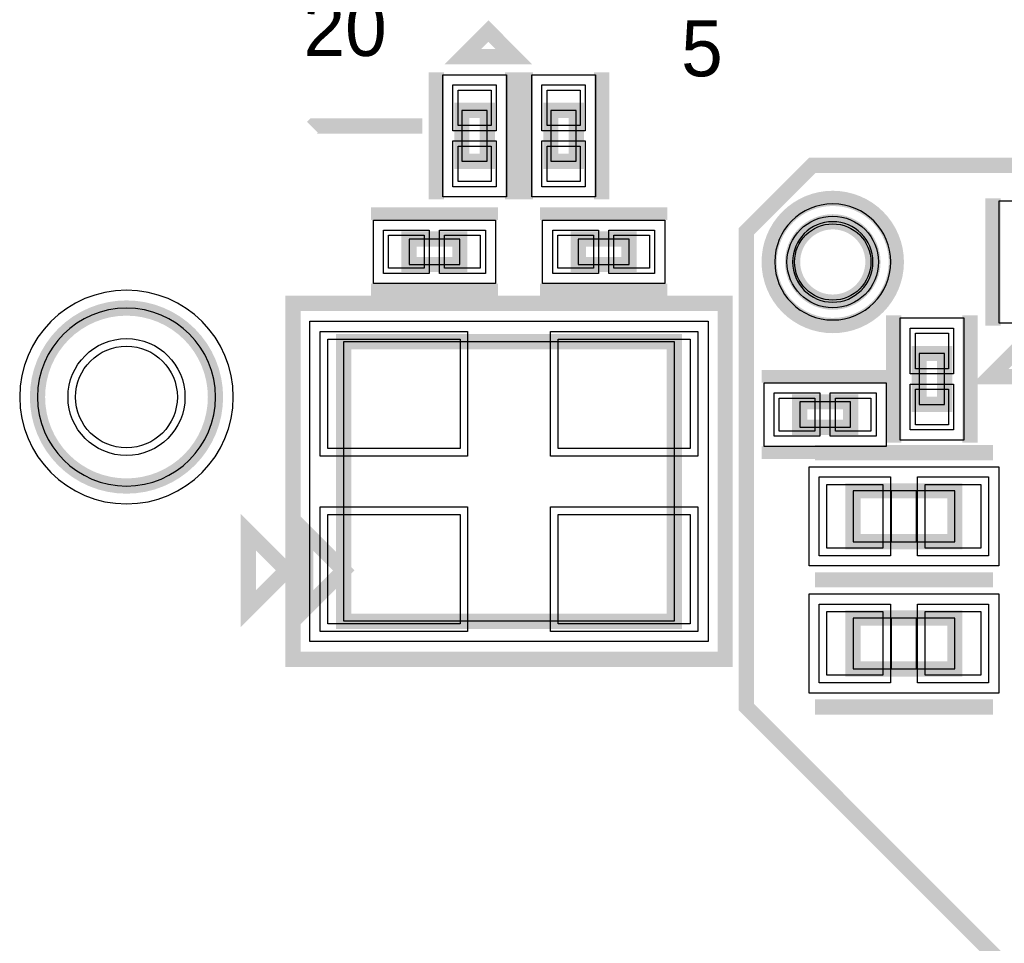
# Model space of a CAD drawing. Extents: x -10 to 137, y -32 to 198.
# Tile 71 of 83: x 58 to 68, y 132 to 141. Entities that reach past the tile are written whole.
import ezdxf

# ---------------------------------------------------------------- set-up
doc = ezdxf.new("R2010")
doc.units = 0
for name, color, linetype in [('BG_SILKSCREEN_TOP', 7, 'CONTINUOUS'), ('PG_ASSEMBLY_TOP', 120, 'CONTINUOUS'), ('PG_DFA_BOUND_TOP', 95, 'CONTINUOUS'), ('PG_PLACE_BOUND_TOP', 23, 'CONTINUOUS'), ('PG_SILKSCREEN_TOP', 7, 'CONTINUOUS'), ('PIN_PASTEMASK_TOP', 212, 'CONTINUOUS'), ('PIN_SOLDERMASK_TOP', 2, 'CONTINUOUS'), ('PIN_TOP', 3, 'CONTINUOUS'), ('VKO_TOP', 243, 'CONTINUOUS')]:
    doc.layers.add(name, color=color, linetype=linetype)

msp = doc.modelspace()

# ---------------------------------------------------------------- linework, layer by layer
at = {"layer": 'BG_SILKSCREEN_TOP', "const_width": 0.1524}
msp.add_lwpolyline([(68.9356, 139.6238), (68.6308, 139.9286), (65.913, 139.9286), (65.2526, 139.2682), (65.2526, 134.5184), (68.1736, 131.5974), (68.1736, 129.4638), (71.628, 126.0094), (76.6318, 126.0094), (79.0194, 128.397), (79.0194, 130.7084), (74.3204, 135.4074), (74.3204, 138.7856), (73.6854, 139.4206), (71.9074, 139.4206)], dxfattribs=at)
at = {"layer": 'PG_ASSEMBLY_TOP', "const_width": 0.1524}
for points in [[(62.411356, 140.477494), (62.411356, 139.969494), (62.665356, 139.969494), (62.665356, 140.477494), (62.411356, 140.477494)], [(63.300356, 140.477494), (63.300356, 139.969494), (63.554356, 139.969494), (63.554356, 140.477494), (63.300356, 140.477494)], [(62.391544, 139.192254), (61.883544, 139.192254), (61.883544, 138.938254), (62.391544, 138.938254), (62.391544, 139.192254)], [(64.082168, 139.192254), (63.574168, 139.192254), (63.574168, 138.938254), (64.082168, 138.938254), (64.082168, 139.192254)], [(61.23178, 135.374888), (64.53378, 135.374888), (64.53378, 138.168888), (61.23178, 138.168888), (61.23178, 135.374888)], [(66.980054, 138.049254), (66.980054, 137.541254), (67.234054, 137.541254), (67.234054, 138.049254), (66.980054, 138.049254)], [(66.294254, 137.566654), (65.786254, 137.566654), (65.786254, 137.312654), (66.294254, 137.312654), (66.294254, 137.566654)], [(67.335654, 136.677654), (66.319654, 136.677654), (66.319654, 136.169654), (67.335654, 136.169654), (67.335654, 136.677654)], [(61.23178, 135.882888), (60.85078, 136.263888), (60.85078, 135.501888), (61.23178, 135.882888)], [(67.335654, 135.407654), (66.319654, 135.407654), (66.319654, 134.899654), (67.335654, 134.899654), (67.335654, 135.407654)]]:
    msp.add_lwpolyline(points, dxfattribs=at)
for points in [[(66.518028, 138.963654, 1), (65.71488, 138.963654, 1), (66.518028, 138.963654)], [(59.95035, 137.61466, 1), (58.17235, 137.61466, 1), (59.95035, 137.61466)]]:
    msp.add_lwpolyline(points, format="xyb", dxfattribs=at)
at = {"layer": 'PG_DFA_BOUND_TOP'}
for points in [[(62.220856, 140.833602), (62.855856, 140.833602), (62.855856, 139.613386), (62.220856, 139.613386)], [(63.109856, 140.833602), (63.744856, 140.833602), (63.744856, 139.613386), (63.109856, 139.613386)], [(67.780154, 139.573762), (68.415154, 139.573762), (68.415154, 138.353546), (67.780154, 138.353546)], [(62.747652, 139.382754), (62.747652, 138.747754), (61.527436, 138.747754), (61.527436, 139.382754)], [(64.438276, 139.382754), (64.438276, 138.747754), (63.21806, 138.747754), (63.21806, 139.382754)], [(66.789554, 138.405362), (67.424554, 138.405362), (67.424554, 137.185146), (66.789554, 137.185146)], [(60.894468, 135.172958), (60.894468, 138.370818), (64.871092, 138.370818), (64.871092, 135.172958)], [(66.650362, 137.757154), (66.650362, 137.122154), (65.430146, 137.122154), (65.430146, 137.757154)], [(67.77482, 136.918954), (67.77482, 135.928354), (65.880488, 135.928354), (65.880488, 136.918954)], [(67.77482, 135.648954), (67.77482, 134.658354), (65.880488, 134.658354), (65.880488, 135.648954)]]:
    msp.add_lwpolyline(points, close=True, dxfattribs=at)
for points in [[(66.695828, 138.963654, 1), (65.53708, 138.963654, 1)], [(60.12815, 137.61466, 1), (57.99455, 137.61466, 1)]]:
    msp.add_lwpolyline(points, format="xyb", close=True, dxfattribs=at)
at = {"layer": 'PG_PLACE_BOUND_TOP'}
for points in [[(62.411356, 140.477494), (62.411356, 139.969494), (62.665356, 139.969494), (62.665356, 140.477494)], [(63.300356, 140.477494), (63.300356, 139.969494), (63.554356, 139.969494), (63.554356, 140.477494)], [(62.391544, 139.192254), (61.883544, 139.192254), (61.883544, 138.938254), (62.391544, 138.938254)], [(64.082168, 139.192254), (63.574168, 139.192254), (63.574168, 138.938254), (64.082168, 138.938254)], [(64.53378, 138.168888), (64.53378, 135.374888), (61.23178, 135.374888), (61.23178, 138.168888)], [(66.980054, 138.049254), (66.980054, 137.541254), (67.234054, 137.541254), (67.234054, 138.049254)], [(66.294254, 137.566654), (65.786254, 137.566654), (65.786254, 137.312654), (66.294254, 137.312654)], [(67.335654, 136.677654), (66.319654, 136.677654), (66.319654, 136.169654), (67.335654, 136.169654)], [(67.335654, 135.407654), (66.319654, 135.407654), (66.319654, 134.899654), (67.335654, 134.899654)]]:
    msp.add_lwpolyline(points, close=True, dxfattribs=at)
for points in [[(66.518028, 138.963654, 1), (65.71488, 138.963654, 1)], [(59.95035, 137.61466, 1), (58.17235, 137.61466, 1)]]:
    msp.add_lwpolyline(points, format="xyb", close=True, dxfattribs=at)
at = {"layer": 'PG_SILKSCREEN_TOP'}
for points, const_width in [([(62.422278, 141.014958), (62.930278, 141.014958), (62.676278, 141.268958), (62.422278, 141.014958)], 0.1524), ([(62.157356, 140.858494), (62.157356, 139.588494)], 0.1524), ([(62.919356, 140.858494), (62.919356, 139.588494)], 0.1524), ([(63.046356, 140.858494), (63.046356, 139.588494)], 0.1524), ([(63.808356, 140.858494), (63.808356, 139.588494)], 0.1524), ([(62.017148, 140.322046), (60.931552, 140.322046), (60.919106, 140.3096)], 0.1524), ([(67.716654, 139.598654), (67.716654, 138.328654)], 0.1524), ([(62.772544, 139.446254), (61.502544, 139.446254)], 0.127), ([(64.463168, 139.446254), (63.193168, 139.446254)], 0.127), ([(62.772544, 138.684254), (61.502544, 138.684254)], 0.127), ([(64.463168, 138.684254), (63.193168, 138.684254)], 0.127), ([(60.72378, 134.993888), (65.04178, 134.993888), (65.04178, 138.549888), (60.72378, 138.549888), (60.72378, 134.993888)], 0.1524), ([(66.726054, 138.430254), (66.726054, 137.160254)], 0.1524), ([(67.488054, 138.430254), (67.488054, 137.160254)], 0.1524), ([(68.048886, 137.818876), (68.048886, 138.178286), (67.689476, 137.818876), (68.048886, 137.818876)], 0.1524), ([(66.675254, 137.820654), (65.405254, 137.820654)], 0.127), ([(66.675254, 137.058654), (65.405254, 137.058654)], 0.127), ([(67.716654, 137.058654), (65.938654, 137.058654)], 0.1524), ([(60.27928, 136.263888), (60.27928, 135.501888), (60.66028, 135.882888), (60.27928, 136.263888)], 0.1524), ([(67.716654, 135.788654), (65.938654, 135.788654)], 0.1524), ([(67.716654, 135.788654), (65.938654, 135.788654)], 0.1524), ([(67.716654, 134.518654), (65.938654, 134.518654)], 0.1524)]:
    msp.add_lwpolyline(points, dxfattribs=dict(at, const_width=const_width))
at = {"layer": 'PG_SILKSCREEN_TOP', "const_width": 0.1524}
for points in [[(66.751454, 138.963654, 1), (65.481454, 138.963654, 1), (66.751454, 138.963654)], [(59.95035, 137.61466, 1), (58.17235, 137.61466, 1), (59.95035, 137.61466)]]:
    msp.add_lwpolyline(points, format="xyb", dxfattribs=at)
at = {"layer": 'PIN_PASTEMASK_TOP'}
for points in [[(62.373256, 140.681202), (62.703456, 140.681202), (62.703456, 140.325602), (62.373256, 140.325602)], [(63.262256, 140.681202), (63.592456, 140.681202), (63.592456, 140.325602), (63.262256, 140.325602)], [(62.373256, 140.121386), (62.703456, 140.121386), (62.703456, 139.765786), (62.373256, 139.765786)], [(63.262256, 140.121386), (63.592456, 140.121386), (63.592456, 139.765786), (63.262256, 139.765786)], [(62.035436, 139.230354), (62.035436, 138.900154), (61.679836, 138.900154), (61.679836, 139.230354)], [(62.595252, 139.230354), (62.595252, 138.900154), (62.239652, 138.900154), (62.239652, 139.230354)], [(63.72606, 139.230354), (63.72606, 138.900154), (63.37046, 138.900154), (63.37046, 139.230354)], [(64.285876, 139.230354), (64.285876, 138.900154), (63.930276, 138.900154), (63.930276, 139.230354)], [(61.072268, 137.100818), (61.072268, 138.193018), (62.393068, 138.193018), (62.393068, 137.100818)], [(63.372492, 137.100818), (63.372492, 138.193018), (64.693292, 138.193018), (64.693292, 137.100818)], [(66.941954, 138.252962), (67.272154, 138.252962), (67.272154, 137.897362), (66.941954, 137.897362)], [(65.938146, 137.604754), (65.938146, 137.274554), (65.582546, 137.274554), (65.582546, 137.604754)], [(66.497962, 137.604754), (66.497962, 137.274554), (66.142362, 137.274554), (66.142362, 137.604754)], [(66.941954, 137.693146), (67.272154, 137.693146), (67.272154, 137.337546), (66.941954, 137.337546)], [(66.617088, 136.741154), (66.617088, 136.106154), (66.058288, 136.106154), (66.058288, 136.741154)], [(67.59702, 136.741154), (67.59702, 136.106154), (67.03822, 136.106154), (67.03822, 136.741154)], [(61.072268, 135.350758), (61.072268, 136.442958), (62.393068, 136.442958), (62.393068, 135.350758)], [(63.372492, 135.350758), (63.372492, 136.442958), (64.693292, 136.442958), (64.693292, 135.350758)], [(66.617088, 135.471154), (66.617088, 134.836154), (66.058288, 134.836154), (66.058288, 135.471154)], [(67.59702, 135.471154), (67.59702, 134.836154), (67.03822, 134.836154), (67.03822, 135.471154)]]:
    msp.add_lwpolyline(points, close=True, dxfattribs=at)
at = {"layer": 'PIN_SOLDERMASK_TOP'}
for points in [[(62.322456, 140.732002), (62.754256, 140.732002), (62.754256, 140.274802), (62.322456, 140.274802)], [(63.211456, 140.732002), (63.643256, 140.732002), (63.643256, 140.274802), (63.211456, 140.274802)], [(62.322456, 140.172186), (62.754256, 140.172186), (62.754256, 139.714986), (62.322456, 139.714986)], [(63.211456, 140.172186), (63.643256, 140.172186), (63.643256, 139.714986), (63.211456, 139.714986)], [(62.086236, 139.281154), (62.086236, 138.849354), (61.629036, 138.849354), (61.629036, 139.281154)], [(62.646052, 139.281154), (62.646052, 138.849354), (62.188852, 138.849354), (62.188852, 139.281154)], [(63.77686, 139.281154), (63.77686, 138.849354), (63.31966, 138.849354), (63.31966, 139.281154)], [(64.336676, 139.281154), (64.336676, 138.849354), (63.879476, 138.849354), (63.879476, 139.281154)], [(66.891154, 138.303762), (67.322954, 138.303762), (67.322954, 137.846562), (66.891154, 137.846562)], [(60.996068, 137.024618), (60.996068, 138.269218), (62.469268, 138.269218), (62.469268, 137.024618)], [(63.296292, 137.024618), (63.296292, 138.269218), (64.769492, 138.269218), (64.769492, 137.024618)], [(66.891154, 137.743946), (67.322954, 137.743946), (67.322954, 137.286746), (66.891154, 137.286746)], [(65.988946, 137.655554), (65.988946, 137.223754), (65.531746, 137.223754), (65.531746, 137.655554)], [(66.548762, 137.655554), (66.548762, 137.223754), (66.091562, 137.223754), (66.091562, 137.655554)], [(66.693288, 136.817354), (66.693288, 136.029954), (65.982088, 136.029954), (65.982088, 136.817354)], [(67.67322, 136.817354), (67.67322, 136.029954), (66.96202, 136.029954), (66.96202, 136.817354)], [(60.996068, 135.274558), (60.996068, 136.519158), (62.469268, 136.519158), (62.469268, 135.274558)], [(63.296292, 135.274558), (63.296292, 136.519158), (64.769492, 136.519158), (64.769492, 135.274558)], [(66.693288, 135.547354), (66.693288, 134.759954), (65.982088, 134.759954), (65.982088, 135.547354)], [(67.67322, 135.547354), (67.67322, 134.759954), (66.96202, 134.759954), (66.96202, 135.547354)]]:
    msp.add_lwpolyline(points, close=True, dxfattribs=at)
for centre, radius in [((66.116454, 138.963654), 0.4572), ((59.06135, 137.61466), 0.5842)]:
    msp.add_circle(centre, radius, dxfattribs=at)
at = {"layer": 'PIN_TOP'}
for points in [[(62.373256, 140.681202), (62.703456, 140.681202), (62.703456, 140.325602), (62.373256, 140.325602)], [(63.262256, 140.681202), (63.592456, 140.681202), (63.592456, 140.325602), (63.262256, 140.325602)], [(62.373256, 140.121386), (62.703456, 140.121386), (62.703456, 139.765786), (62.373256, 139.765786)], [(63.262256, 140.121386), (63.592456, 140.121386), (63.592456, 139.765786), (63.262256, 139.765786)], [(62.035436, 139.230354), (62.035436, 138.900154), (61.679836, 138.900154), (61.679836, 139.230354)], [(62.595252, 139.230354), (62.595252, 138.900154), (62.239652, 138.900154), (62.239652, 139.230354)], [(63.72606, 139.230354), (63.72606, 138.900154), (63.37046, 138.900154), (63.37046, 139.230354)], [(64.285876, 139.230354), (64.285876, 138.900154), (63.930276, 138.900154), (63.930276, 139.230354)], [(61.072268, 137.100818), (61.072268, 138.193018), (62.393068, 138.193018), (62.393068, 137.100818)], [(63.372492, 137.100818), (63.372492, 138.193018), (64.693292, 138.193018), (64.693292, 137.100818)], [(66.941954, 138.252962), (67.272154, 138.252962), (67.272154, 137.897362), (66.941954, 137.897362)], [(65.938146, 137.604754), (65.938146, 137.274554), (65.582546, 137.274554), (65.582546, 137.604754)], [(66.497962, 137.604754), (66.497962, 137.274554), (66.142362, 137.274554), (66.142362, 137.604754)], [(66.941954, 137.693146), (67.272154, 137.693146), (67.272154, 137.337546), (66.941954, 137.337546)], [(66.617088, 136.741154), (66.617088, 136.106154), (66.058288, 136.106154), (66.058288, 136.741154)], [(67.59702, 136.741154), (67.59702, 136.106154), (67.03822, 136.106154), (67.03822, 136.741154)], [(61.072268, 135.350758), (61.072268, 136.442958), (62.393068, 136.442958), (62.393068, 135.350758)], [(63.372492, 135.350758), (63.372492, 136.442958), (64.693292, 136.442958), (64.693292, 135.350758)], [(66.617088, 135.471154), (66.617088, 134.836154), (66.058288, 134.836154), (66.058288, 135.471154)], [(67.59702, 135.471154), (67.59702, 134.836154), (67.03822, 134.836154), (67.03822, 135.471154)]]:
    msp.add_lwpolyline(points, close=True, dxfattribs=at)
for centre, radius in [((66.116454, 138.963654), 0.381), ((59.06135, 137.61466), 0.508)]:
    msp.add_circle(centre, radius, dxfattribs=at)
at = {"layer": 'VKO_TOP'}
for points in [[(66.954654, 136.169654), (66.954654, 136.677654), (66.700654, 136.677654), (66.700654, 136.169654)], [(66.954654, 134.899654), (66.954654, 135.407654), (66.700654, 135.407654), (66.700654, 134.899654)]]:
    msp.add_lwpolyline(points, close=True, dxfattribs=at)

# ---------------------------------------------------------------- texts
at = {"layer": 'PG_SILKSCREEN_TOP'}
for s, p in [('20', (60.829698, 141.021054)), ('5', (64.601852, 140.818108))]:
    msp.add_text(s, height=0.5588, dxfattribs=at).set_placement(p)

doc.saveas('drawing.dxf')
